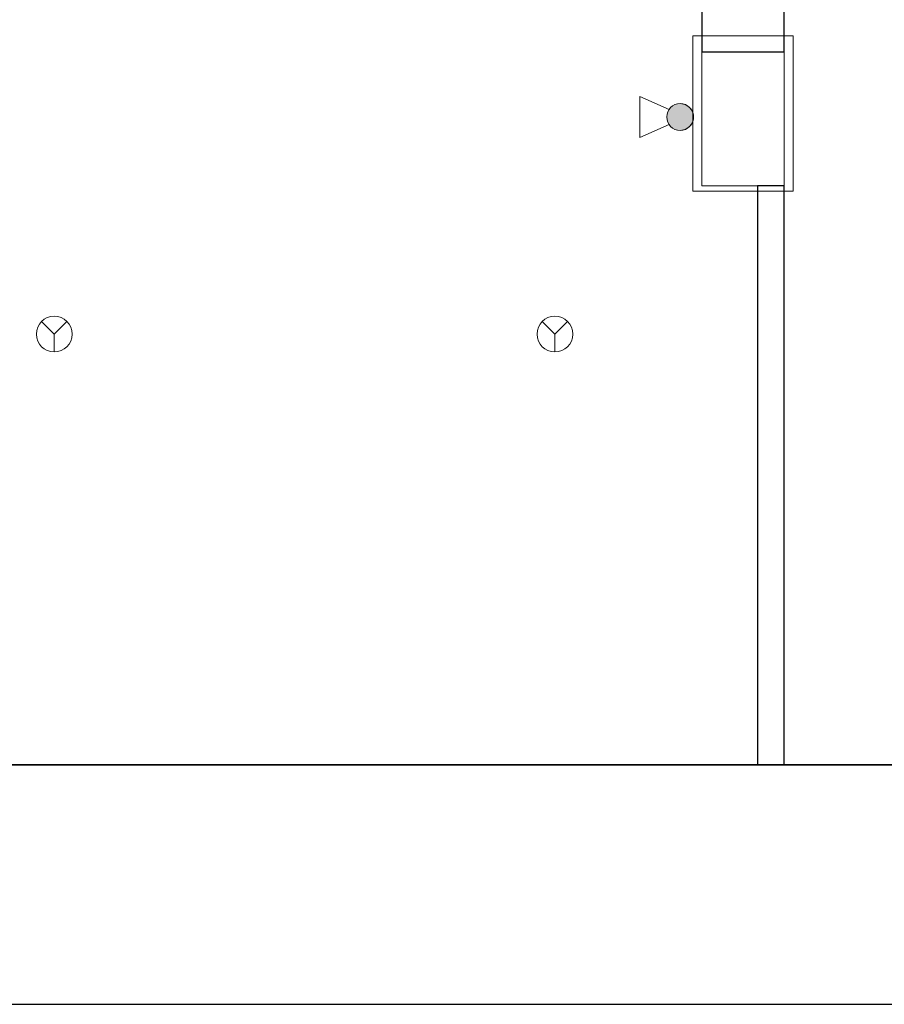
# Model space of a CAD drawing. Header units: metres. Extents: x 391.1 to 427.5, y 12.7 to 28.4.
# Tile 77 of 247: x 412.1 to 416.9, y 12.8 to 18.4. Entities that reach past the tile are written whole.
import ezdxf

# ---------------------------------------------------------------- set-up
doc = ezdxf.new("R2010")
doc.units = ezdxf.units.M
doc.layers.add('01_SUELOS', color=7, linetype='Continuous', lineweight=25, true_color=0x007f00)
for name, color, linetype, lineweight in [('A-COLS-____-MCUT', 7, 'Continuous', 18), ('A-COLS-____-OTLN', 7, 'Continuous', 18), ('A-DETL-____-MBND', 7, 'Continuous', 18), ('A-DETL-GENF-OTLN', 7, 'Continuous', 18), ('A-WALL-____-MCUT', 7, 'Continuous', 25), ('A-WALL-____-OTLN', 7, 'Continuous', 25)]:
    doc.layers.add(name, color=color, linetype=linetype, lineweight=lineweight)

# ---------------------------------------------------------------- blocks, each defined once
blk = doc.blocks.new('Family - LONDR55-XX_ZZ-ARQ-CAA-M3D-Londres55-151093-01_PCI_PS1')
at = {"layer": '01_SUELOS', "color": 9, "true_color": 0xaad4aa}
for p, q in [((0, 0), (26.635, 0)), ((26.635, 0), (0, 0))]:
    blk.add_line(p, q, dxfattribs=at)
blk = doc.blocks.new('Family - Pilar PS-2-151140-01_PCI_PS1')
at = {"layer": 'A-DETL-____-MBND', "color": 253, "true_color": 0xaaaaaa}
for p, q in [((0, 0.87), (0, 0)), ((0, 0), (0, 0.87)), ((0.56, 0.87), (0, 0.87)), ((0, 0.87), (0.56, 0.87)), ((0.56, 0), (0.56, 0.87)), ((0.56, 0.87), (0.56, 0)), ((0, 0), (0.56, 0)), ((0.56, 0), (0, 0))]:
    blk.add_line(p, q, dxfattribs=at)
blk = doc.blocks.new('Family - Mur PS-2-151177-01_PCI_PS1')
at = {"layer": 'A-DETL-____-MBND', "color": 253, "true_color": 0xaaaaaa}
for p, q in [((31.836, 1.34), (0, 1.34)), ((0, 1.34), (31.836, 1.34)), ((-0.95, 0), (31.5586, 0)), ((0, 0), (31.5586, 0)), ((31.5586, 0), (0, 0))]:
    blk.add_line(p, q, dxfattribs=at)
blk = doc.blocks.new('Family - Mur PS-1-153352-01_PCI_PS1')
at = {"layer": 'A-WALL-____-MCUT', "color": 253, "true_color": 0xaaaaaa}
for p, q in [((16.935, 1.34), (0, 1.34)), ((0, 0), (16.935, 0))]:
    blk.add_line(p, q, dxfattribs=at)
at = {"layer": 'A-WALL-____-OTLN', "color": 253, "true_color": 0xaaaaaa}
for p, q in [((16.935, 1.34), (0, 1.34)), ((0, 0), (16.935, 0))]:
    blk.add_line(p, q, dxfattribs=at)
at = {"layer": 'A-WALL-____-OTLN', "color": 253, "lineweight": 18, "true_color": 0xaaaaaa}
blk.add_line((0, 0), (16.935, 0), dxfattribs=at)
blk = doc.blocks.new('Family - Pilar PS-1-153391-01_PCI_PS1')
at = {"layer": 'A-COLS-____-MCUT', "color": 253, "true_color": 0xaaaaaa}
for p, q in [((0.46, 0.75), (0, 0.75)), ((0, 0.75), (0, 0)), ((0.46, 0), (0.46, 0.75)), ((0, 0), (0.46, 0))]:
    blk.add_line(p, q, dxfattribs=at)
at = {"layer": 'A-COLS-____-OTLN', "color": 253, "true_color": 0xaaaaaa}
for p, q in [((0.46, 0.75), (0, 0.75)), ((0, 0.75), (0, 0)), ((0.46, 0), (0.46, 0.75)), ((0, 0), (0.46, 0))]:
    blk.add_line(p, q, dxfattribs=at)
blk = doc.blocks.new('Family - Evans P-1-153478-01_PCI_PS1')
at = {"layer": 'A-WALL-____-MCUT', "color": 253, "true_color": 0xaaaaaa}
for p, q in [((3.2397, 0.15), (0, 0.15)), ((0, 0.15), (0, 0)), ((3.2397, 0), (3.2397, 0.15)), ((0, 0), (3.2397, 0))]:
    blk.add_line(p, q, dxfattribs=at)
at = {"layer": 'A-WALL-____-OTLN', "color": 253, "true_color": 0xaaaaaa}
for p, q in [((3.2397, 0.15), (0, 0.15)), ((0, 0.15), (0, 0)), ((3.2397, 0), (3.2397, 0.15)), ((0, 0), (3.2397, 0))]:
    blk.add_line(p, q, dxfattribs=at)
at = {"layer": 'A-WALL-____-OTLN', "color": 253, "lineweight": 18, "true_color": 0xaaaaaa}
blk.add_line((0, 0), (3.2397, 0), dxfattribs=at)
blk = doc.blocks.new('Family - Evans P-1-153546-01_PCI_PS1')
at = {"layer": 'A-WALL-____-MCUT', "color": 253, "true_color": 0xaaaaaa}
for p, q in [((0.3104, 0.46), (0, 0.46)), ((0, 0.46), (0, 0)), ((0.3104, 0), (0.3104, 0.46)), ((0, 0), (0.3104, 0))]:
    blk.add_line(p, q, dxfattribs=at)
at = {"layer": 'A-WALL-____-OTLN', "color": 253, "true_color": 0xaaaaaa}
for p, q in [((0.3104, 0.46), (0, 0.46)), ((0, 0.46), (0, 0)), ((0.3104, 0), (0.3104, 0.46)), ((0, 0), (0.3104, 0))]:
    blk.add_line(p, q, dxfattribs=at)
at = {"layer": 'A-WALL-____-OTLN', "color": 253, "lineweight": 18, "true_color": 0xaaaaaa}
blk.add_line((0, 0), (0.3104, 0), dxfattribs=at)
blk = doc.blocks.new('LONDR55-XX_ZZ-ARQ-CAA-M3D-Londres55_ifc-1-01_PCI_PS1')
at = {"layer": '01_SUELOS', "color": 253, "lineweight": 18, "true_color": 0xaaaaaa}
blk.add_blockref('Family - LONDR55-XX_ZZ-ARQ-CAA-M3D-Londres55-151093-01_PCI_PS1', (392.0964, 14.1807), dxfattribs=at)
at = {"layer": 'A-COLS-____-OTLN', "color": 253, "lineweight": 18, "true_color": 0xaaaaaa}
for name, p in [('Family - Pilar PS-2-151140-01_PCI_PS1', (415.8564, 17.3907)), ('Family - Pilar PS-1-153391-01_PCI_PS1', (415.9064, 17.4203))]:
    blk.add_blockref(name, p, dxfattribs=at)
at = {"layer": 'A-WALL-____-OTLN', "color": 253, "lineweight": 18, "true_color": 0xaaaaaa, "rotation": 90}
for name, p in [('Family - Evans P-1-153546-01_PCI_PS1', (416.3664, 18.1703)), ('Family - Evans P-1-153478-01_PCI_PS1', (416.3664, 14.1806))]:
    blk.add_blockref(name, p, dxfattribs=at)
at = {"layer": 'A-WALL-____-OTLN', "color": 253, "lineweight": 18, "true_color": 0xaaaaaa}
for name, p in [('Family - Mur PS-2-151177-01_PCI_PS1', (392.0997, 12.8406)), ('Family - Mur PS-1-153352-01_PCI_PS1', (400.7564, 12.8406))]:
    blk.add_blockref(name, p, dxfattribs=at)
blk = doc.blocks.new('ZYR_12_01_08 Detectors - 01 Detector Òptic-539619-01_PCI_PS1')
at = {"layer": 'A-DETL-GENF-OTLN', "color": 1, "true_color": 0xff0000}
for q in [(-0.0707, 0.0707), (0.0707, 0.0707), (0, -0.1)]:
    blk.add_line((0, 0), q, dxfattribs=at)
blk.add_circle((0, 0), 0.1, dxfattribs=at)
blk = doc.blocks.new('ZYR_12_01_02 Extintor - 02 Extintor CO2-623504-01_PCI_PS1')
at = {"layer": 'A-DETL-GENF-OTLN', "true_color": 0xff0000}
blk.add_hatch(color=1, dxfattribs=at).paths.add_polyline_path([(0.075, 0.0182), (0.0724, 0.0376), (0.065, 0.0557), (0.053, 0.0712), (0.0375, 0.0832), (0.0194, 0.0906), (0, 0.0932), (-0.0194, 0.0906), (-0.0375, 0.0832), (-0.053, 0.0712), (-0.065, 0.0557), (-0.0724, 0.0376), (-0.075, 0.0182), (-0.0724, -0.0012), (-0.065, -0.0193), (-0.053, -0.0348), (-0.0375, -0.0468), (-0.0194, -0.0542), (0, -0.0568), (0.0194, -0.0542), (0.0375, -0.0468), (0.053, -0.0348), (0.065, -0.0193), (0.0724, -0.0012)])
at = {"layer": 'A-DETL-GENF-OTLN', "color": 1, "true_color": 0xff0000}
for p, q in [((-0.115, -0.2068), (-0.042, -0.0438)), ((-0.042, -0.0438), (-0.042, -0.0458)), ((-0.042, -0.0438), (-0.04, -0.0438)), ((0.042, -0.0438), (0.04, -0.0438)), ((0.042, -0.0438), (0.042, -0.0458)), ((0.042, -0.0438), (0.115, -0.2068)), ((-0.1151, -0.2068), (0.115, -0.2068))]:
    blk.add_line(p, q, dxfattribs=at)
blk.add_circle((0, 0.0182), 0.075, dxfattribs=at)
for start, end in [(360, 180), (180, 360)]:
    blk.add_arc((0, 0.0182), 0.075, start, end, dxfattribs=at)

msp = doc.modelspace()

# ---------------------------------------------------------------- block references
at = {"lineweight": 5}
msp.add_blockref('LONDR55-XX_ZZ-ARQ-CAA-M3D-Londres55_ifc-1-01_PCI_PS1', (0, 0), dxfattribs=at)
at = {"layer": 'A-DETL-GENF-OTLN', "color": 1, "true_color": 0xff0000, "rotation": 269.9999999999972}
msp.add_blockref('ZYR_12_01_02 Extintor - 02 Extintor CO2-623504-01_PCI_PS1', (415.7664, 17.8062), dxfattribs=at)
at = {"layer": 'A-DETL-GENF-OTLN', "color": 1, "true_color": 0xff0000}
for p in [(412.2841, 16.5912), (415.0841, 16.5912)]:
    msp.add_blockref('ZYR_12_01_08 Detectors - 01 Detector Òptic-539619-01_PCI_PS1', p, dxfattribs=at)

doc.saveas('drawing.dxf')
